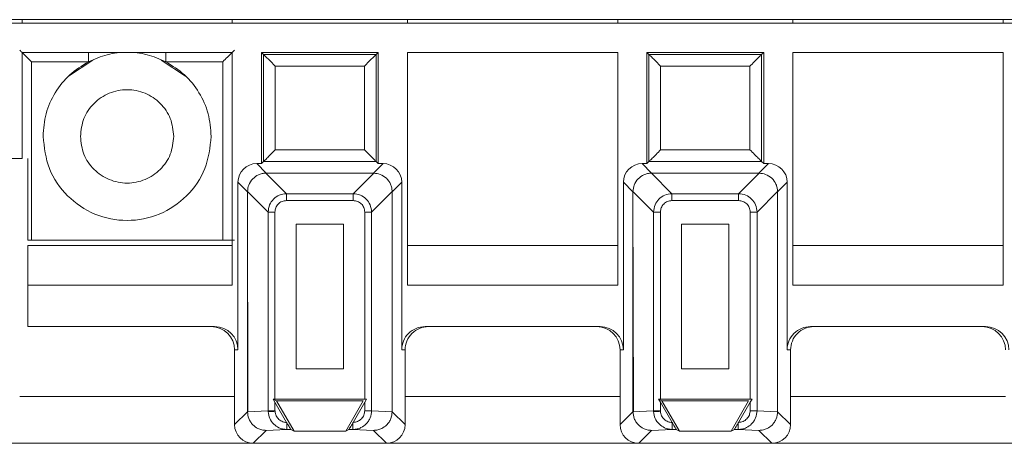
# Paper-space layout 'Blatt2' of a CAD drawing. Header units: millimetres. Extents: x 257 to 862, y 404 to 535.
# Tile 11 of 36: x 481 to 523, y 408 to 426. Entities that reach past the tile are written whole.
import ezdxf

# ---------------------------------------------------------------- set-up
doc = ezdxf.new("R2010")
doc.units = ezdxf.units.MM

psp = doc.layouts.new('Blatt2')

# ---------------------------------------------------------------- linework, layer by layer
at = {"color": 7, "linetype": 'Continuous', "lineweight": 15}
for p, q in [((259.333, 425.89), (826.511, 425.89)), ((642.233, 425.74), (477.233, 425.74)), ((480.983, 425.89), (480.983, 425.74)), ((489.983, 425.89), (489.983, 425.74)), ((497.483, 425.89), (497.483, 425.74)), ((506.483, 425.89), (506.483, 425.74)), ((513.983, 425.89), (513.983, 425.74)), ((522.983, 425.89), (522.983, 425.74)), ((489.983, 424.49), (480.983, 424.49)), ((480.983, 424.49), (480.983, 419.94)), ((489.983, 414.516), (489.983, 424.49)), ((496.233, 424.49), (491.233, 424.49)), ((491.233, 424.49), (491.322, 424.401)), ((491.233, 424.49), (491.233, 419.724)), ((496.233, 424.49), (496.144, 424.401)), ((496.233, 419.724), (496.233, 424.49)), ((506.483, 424.49), (497.483, 424.49)), ((497.483, 424.49), (497.483, 414.516)), ((506.483, 414.516), (506.483, 424.49)), ((507.733, 424.49), (507.733, 419.724)), ((507.733, 424.49), (507.822, 424.401)), ((512.733, 424.49), (507.733, 424.49)), ((512.733, 424.49), (512.644, 424.401)), ((512.733, 419.724), (512.733, 424.49)), ((513.983, 424.49), (513.983, 414.516)), ((522.983, 424.49), (513.983, 424.49)), ((522.983, 414.516), (522.983, 424.49)), ((481.385, 424.087), (483.829, 424.087)), ((481.385, 424.087), (481.385, 416.446)), ((484.02, 424.159), (482.979, 423.463)), ((487.986, 423.463), (486.946, 424.159)), ((487.137, 424.087), (489.581, 424.087)), ((489.581, 416.446), (489.581, 424.087)), ((496.144, 424.401), (491.322, 424.401)), ((491.322, 424.401), (491.322, 419.813)), ((496.144, 419.813), (496.144, 424.401)), ((507.822, 424.401), (507.822, 419.813)), ((512.644, 424.401), (507.822, 424.401)), ((512.644, 419.813), (512.644, 424.401)), ((491.822, 423.901), (491.822, 420.313)), ((495.644, 423.901), (491.822, 423.901)), ((495.644, 420.313), (495.644, 423.901)), ((512.144, 423.901), (508.322, 423.901)), ((508.322, 423.901), (508.322, 420.313)), ((512.144, 420.313), (512.144, 423.901)), ((491.822, 420.313), (495.644, 420.313)), ((508.322, 420.313), (512.144, 420.313)), ((480.983, 419.94), (477.233, 419.94)), ((481.233, 419.94), (481.233, 416.446)), ((491.322, 419.813), (491.233, 419.724)), ((496.144, 419.813), (491.322, 419.813)), ((496.233, 419.724), (496.144, 419.813)), ((507.822, 419.813), (507.733, 419.724)), ((512.644, 419.813), (507.822, 419.813)), ((512.733, 419.724), (512.644, 419.813)), ((491.437, 419.315), (491.029, 419.724)), ((491.233, 419.724), (491.029, 419.724)), ((496.029, 419.315), (496.437, 419.724)), ((496.437, 419.724), (496.233, 419.724)), ((507.937, 419.315), (507.529, 419.724)), ((507.733, 419.724), (507.529, 419.724)), ((512.529, 419.315), (512.937, 419.724)), ((512.937, 419.724), (512.733, 419.724)), ((492.305, 418.434), (491.424, 419.315)), ((491.437, 419.315), (491.424, 419.315)), ((491.437, 419.315), (496.029, 419.315)), ((495.161, 418.434), (496.042, 419.315)), ((496.029, 419.315), (496.042, 419.315)), ((508.805, 418.434), (507.924, 419.315)), ((507.937, 419.315), (507.924, 419.315)), ((507.937, 419.315), (512.529, 419.315)), ((511.661, 418.434), (512.542, 419.315)), ((512.529, 419.315), (512.542, 419.315)), ((490.637, 418.515), (490.229, 418.924)), ((490.229, 418.924), (490.229, 411.74)), ((497.237, 418.924), (496.829, 418.515)), ((497.237, 411.74), (497.237, 418.924)), ((507.137, 418.515), (506.729, 418.924)), ((506.729, 418.924), (506.729, 411.74)), ((513.737, 418.924), (513.329, 418.515)), ((513.737, 411.74), (513.737, 418.924)), ((490.637, 418.529), (491.518, 417.648)), ((490.637, 418.529), (490.637, 418.515)), ((490.637, 418.515), (490.654, 409.094)), ((490.637, 409.094), (490.637, 418.515)), ((492.305, 418.139), (492.305, 418.434)), ((492.305, 418.434), (495.161, 418.434)), ((492.305, 418.139), (495.161, 418.139)), ((495.161, 418.139), (495.161, 418.434)), ((496.829, 418.529), (495.948, 417.648)), ((496.829, 418.529), (496.829, 418.515)), ((496.829, 418.515), (496.829, 409.094)), ((507.137, 418.529), (508.018, 417.648)), ((507.137, 418.529), (507.137, 418.515)), ((507.137, 418.515), (507.154, 409.094)), ((507.137, 409.094), (507.137, 418.515)), ((508.805, 418.139), (508.805, 418.434)), ((508.805, 418.434), (511.661, 418.434)), ((508.805, 418.139), (511.661, 418.139)), ((511.661, 418.139), (511.661, 418.434)), ((513.329, 418.529), (512.448, 417.648)), ((513.329, 418.529), (513.329, 418.515)), ((513.329, 418.515), (513.329, 409.094)), ((491.813, 417.648), (491.518, 417.648)), ((491.518, 409.134), (491.518, 417.648)), ((491.813, 409.637), (491.813, 417.648)), ((495.948, 417.648), (495.653, 417.648)), ((495.653, 417.648), (495.653, 409.637)), ((495.948, 417.648), (495.948, 409.134)), ((508.313, 417.648), (508.018, 417.648)), ((508.018, 409.134), (508.018, 417.648)), ((508.313, 409.637), (508.313, 417.648)), ((512.448, 417.648), (512.153, 417.648)), ((512.153, 417.648), (512.153, 409.637)), ((512.448, 417.648), (512.448, 409.134)), ((492.719, 410.937), (492.719, 417.134)), ((492.719, 417.134), (494.747, 417.134)), ((494.747, 417.134), (494.747, 410.937)), ((509.219, 410.937), (509.219, 417.134)), ((509.219, 417.134), (511.247, 417.134)), ((511.247, 417.134), (511.247, 410.937)), ((481.385, 416.446), (481.233, 416.446)), ((489.581, 416.446), (481.385, 416.446)), ((481.233, 416.213), (481.233, 414.516)), ((489.983, 416.213), (481.233, 416.213)), ((506.483, 416.213), (497.483, 416.213)), ((522.983, 416.213), (513.983, 416.213)), ((481.233, 412.74), (481.233, 414.516)), ((481.233, 414.516), (489.983, 414.516)), ((497.483, 414.516), (506.483, 414.516)), ((513.983, 414.516), (522.983, 414.516)), ((489.229, 412.74), (481.233, 412.74)), ((505.729, 412.74), (498.237, 412.74)), ((522.229, 412.74), (514.737, 412.74)), ((490.229, 411.74), (490.083, 411.74)), ((490.083, 411.74), (490.083, 408.54)), ((497.383, 411.74), (497.237, 411.74)), ((497.383, 408.54), (497.383, 411.74)), ((506.729, 411.74), (506.583, 411.74)), ((506.583, 411.74), (506.583, 408.54)), ((513.883, 411.74), (513.737, 411.74)), ((513.883, 408.54), (513.883, 411.74)), ((494.747, 410.937), (492.719, 410.937)), ((511.247, 410.937), (509.219, 410.937)), ((491.733, 409.637), (491.876, 409.554)), ((491.813, 409.498), (491.733, 409.637)), ((491.733, 409.637), (491.813, 409.637)), ((495.653, 409.637), (491.813, 409.637)), ((492.312, 408.635), (491.813, 409.498)), ((491.813, 409.134), (491.813, 409.498)), ((491.876, 409.554), (492.627, 408.254)), ((495.589, 409.554), (491.876, 409.554)), ((494.839, 408.254), (495.589, 409.554)), ((495.653, 409.498), (495.154, 408.635)), ((495.733, 409.637), (495.653, 409.498)), ((495.653, 409.637), (495.733, 409.637)), ((495.653, 409.498), (495.653, 409.134)), ((508.233, 409.637), (508.376, 409.554)), ((508.313, 409.498), (508.233, 409.637)), ((508.233, 409.637), (508.313, 409.637)), ((512.153, 409.637), (508.313, 409.637)), ((508.812, 408.635), (508.313, 409.498)), ((508.313, 409.134), (508.313, 409.498)), ((508.376, 409.554), (509.127, 408.254)), ((512.089, 409.554), (508.376, 409.554)), ((511.339, 408.254), (512.089, 409.554)), ((512.153, 409.498), (511.654, 408.635)), ((512.233, 409.637), (512.153, 409.498)), ((512.153, 409.637), (512.233, 409.637)), ((512.153, 409.498), (512.153, 409.134)), ((490.083, 408.54), (490.637, 409.094)), ((491.518, 409.134), (490.637, 409.093)), ((490.654, 409.094), (490.637, 409.093)), ((490.637, 409.094), (490.637, 409.093)), ((491.518, 409.134), (491.813, 409.134)), ((491.518, 409.134), (491.519, 409.097)), ((491.814, 409.111), (491.813, 409.134)), ((495.653, 409.134), (495.948, 409.134)), ((495.948, 409.134), (496.829, 409.093)), ((496.829, 409.094), (496.829, 409.093)), ((496.829, 409.094), (497.383, 408.54)), ((506.583, 408.54), (507.137, 409.094)), ((508.018, 409.134), (507.137, 409.093)), ((507.154, 409.094), (507.137, 409.093)), ((507.137, 409.094), (507.137, 409.093)), ((508.018, 409.134), (508.313, 409.134)), ((508.018, 409.134), (508.019, 409.097)), ((508.314, 409.111), (508.313, 409.134)), ((512.153, 409.134), (512.448, 409.134)), ((512.448, 409.134), (513.329, 409.093)), ((513.329, 409.094), (513.329, 409.093)), ((513.329, 409.094), (513.883, 408.54)), ((492.322, 408.618), (492.312, 408.635)), ((492.321, 408.617), (492.321, 408.335)), ((495.154, 408.635), (495.144, 408.618)), ((495.145, 408.335), (495.145, 408.618)), ((508.822, 408.618), (508.812, 408.635)), ((508.821, 408.617), (508.821, 408.335)), ((511.654, 408.635), (511.644, 408.618)), ((511.645, 408.335), (511.645, 408.618)), ((491.436, 408.293), (490.883, 407.74)), ((492.321, 408.335), (491.436, 408.293)), ((492.488, 408.335), (492.321, 408.335)), ((492.627, 408.254), (492.488, 408.335)), ((494.839, 408.254), (492.627, 408.254)), ((494.978, 408.335), (494.839, 408.254)), ((495.145, 408.335), (494.978, 408.335)), ((496.029, 408.293), (495.145, 408.335)), ((496.029, 408.293), (496.583, 407.74)), ((507.936, 408.293), (507.383, 407.74)), ((508.821, 408.335), (507.936, 408.293)), ((508.988, 408.335), (508.821, 408.335)), ((509.127, 408.254), (508.988, 408.335)), ((511.339, 408.254), (509.127, 408.254)), ((511.478, 408.335), (511.339, 408.254)), ((511.645, 408.335), (511.478, 408.335)), ((512.529, 408.293), (511.645, 408.335)), ((512.529, 408.293), (513.083, 407.74)), ((480.083, 407.74), (490.883, 407.74)), ((490.883, 407.74), (496.583, 407.74)), ((496.583, 407.74), (507.383, 407.74)), ((507.383, 407.74), (513.083, 407.74)), ((513.083, 407.74), (523.883, 407.74))]:
    psp.add_line(p, q, dxfattribs=at)
at = {"color": 8, "linetype": 'Continuous', "lineweight": 15}
for p, q in [((483.829, 424.49), (483.829, 424.087)), ((487.137, 424.49), (487.137, 424.087)), ((480.883, 409.74), (490.083, 409.74)), ((490.637, 409.74), (490.653, 409.74)), ((497.383, 409.74), (506.583, 409.74)), ((507.137, 409.74), (507.153, 409.74)), ((513.883, 409.74), (523.083, 409.74))]:
    psp.add_line(p, q, dxfattribs=at)
at = {"color": 7, "linetype": 'Continuous', "lineweight": 15, "flags": 128}
for points in [[(491.814, 409.111), (491.762, 409.108), (491.712, 409.106), (491.665, 409.104), (491.622, 409.102), (491.585, 409.1), (491.555, 409.099), (491.533, 409.098), (491.519, 409.097)], [(508.314, 409.111), (508.262, 409.108), (508.212, 409.106), (508.165, 409.104), (508.122, 409.102), (508.085, 409.1), (508.055, 409.099), (508.033, 409.098), (508.019, 409.097)]]:
    psp.add_lwpolyline(points, dxfattribs=at)
at = {"color": 7, "linetype": 'Continuous', "lineweight": 15}
for centre, major_axis, ratio, start_param, end_param in [((491.029, 418.924), (-0.566, 0.566), 0.999924, 5.497825, 7.068545), ((496.437, 418.924), (0.566, 0.566), 0.999924, 5.497825, 7.068545), ((507.529, 418.924), (-0.566, 0.566), 0.999924, 5.497825, 7.068545), ((512.937, 418.924), (0.566, 0.566), 0.999924, 5.497825, 7.068545), ((489.083, 411.74), (1, 0), 0.999962, 0, 1.570796), ((489.229, 411.74), (1, 0), 0.999962, 0, 1.570796), ((498.237, 411.74), (1, 0), 0.999962, 1.570796, 3.141593), ((498.383, 411.74), (1, 0), 0.999962, 1.570796, 3.141593), ((505.583, 411.74), (1, 0), 0.999962, 0, 1.570796), ((505.729, 411.74), (1, 0), 0.999962, 0, 1.570796), ((514.737, 411.74), (1, 0), 0.999962, 1.570796, 3.141593), ((514.883, 411.74), (1, 0), 0.999962, 1.570796, 3.141593), ((522.083, 411.74), (1, 0), 0.999962, 0, 1.570796), ((522.229, 411.74), (1, 0), 0.999962, 0, 1.570796), ((490.883, 408.54), (-0.566, -0.566), 0.999924, 5.497825, 7.068545), ((496.583, 408.54), (0.566, -0.566), 0.999924, 5.497825, 7.068545), ((507.383, 408.54), (-0.566, -0.566), 0.999924, 5.497825, 7.068545), ((513.083, 408.54), (0.566, -0.566), 0.999924, 5.497825, 7.068545)]:
    psp.add_ellipse(centre, major_axis=major_axis, ratio=ratio, start_param=start_param, end_param=end_param, dxfattribs=at)
for points, knots in [([(480.885, 424.587), (480.887, 424.586), (480.889, 424.583), (480.917, 424.555), (480.963, 424.51), (481.049, 424.423), (481.192, 424.28), (481.319, 424.153), (481.385, 424.087)], [0, 0, 0, 0, 0.093539, 0.201321, 0.314147, 0.439089, 0.708748, 1, 1, 1, 1]), ([(487.137, 424.087), (486.873, 424.201), (486.346, 424.43), (485.483, 424.52), (484.62, 424.43), (484.093, 424.201), (483.829, 424.087)], [0, 0, 0, 0, 0.249999, 0.5, 0.749997, 1, 1, 1, 1]), ([(489.581, 424.087), (489.646, 424.153), (489.773, 424.28), (489.916, 424.423), (490.003, 424.509), (490.048, 424.554), (490.076, 424.583), (490.079, 424.586), (490.081, 424.587)], [0, 0, 0, 0, 0.291314, 0.561022, 0.685104, 0.797984, 0.901971, 1, 1, 1, 1]), ([(483.829, 424.087), (483.55, 423.913), (482.99, 423.566), (482.374, 422.782), (481.961, 421.874), (481.909, 421.218), (481.883, 420.89)], [0, 0, 0, 0, 0.249998, 0.499999, 0.75, 1, 1, 1, 1]), ([(489.083, 420.89), (489.057, 421.218), (489.005, 421.874), (488.592, 422.782), (487.976, 423.566), (487.416, 423.913), (487.137, 424.087)], [0, 0, 0, 0, 0.25, 0.5, 0.749999, 1, 1, 1, 1]), ([(491.322, 424.401), (491.324, 424.398), (491.328, 424.394), (491.36, 424.362), (491.409, 424.313), (491.501, 424.222), (491.641, 424.081), (491.762, 423.96), (491.822, 423.901)], [0, 0, 0, 0, 0.1014564, 0.2099063, 0.3284466, 0.4594464, 0.7344979, 1, 1, 1, 1]), ([(496.144, 424.401), (496.142, 424.398), (496.137, 424.394), (496.105, 424.363), (496.056, 424.313), (495.965, 424.222), (495.824, 424.081), (495.703, 423.96), (495.644, 423.901)], [0, 0, 0, 0, 0.101456, 0.209908, 0.328442, 0.459444, 0.734499, 1, 1, 1, 1]), ([(507.822, 424.401), (507.824, 424.398), (507.828, 424.394), (507.86, 424.362), (507.909, 424.313), (508.001, 424.222), (508.141, 424.081), (508.262, 423.96), (508.322, 423.901)], [0, 0, 0, 0, 0.1014586, 0.209909, 0.3284363, 0.4594539, 0.7344965, 1, 1, 1, 1]), ([(512.644, 424.401), (512.642, 424.398), (512.637, 424.394), (512.605, 424.363), (512.556, 424.313), (512.465, 424.222), (512.324, 424.081), (512.203, 423.96), (512.144, 423.901)], [0, 0, 0, 0, 0.101457, 0.20991, 0.328438, 0.459449, 0.734497, 1, 1, 1, 1]), ([(483.483, 420.89), (483.513, 421.151), (483.573, 421.675), (484.036, 422.341), (484.697, 422.785), (485.483, 422.942), (486.269, 422.785), (486.93, 422.341), (487.393, 421.675), (487.453, 421.151), (487.483, 420.89)], [0, 0, 0, 0, 0.125, 0.25, 0.375, 0.5, 0.625, 0.75, 0.875, 1, 1, 1, 1]), ([(481.883, 420.89), (481.937, 420.418), (482.045, 419.476), (482.878, 418.278), (484.068, 417.477), (485.483, 417.196), (486.898, 417.477), (488.088, 418.278), (488.921, 419.476), (489.029, 420.418), (489.083, 420.89)], [0, 0, 0, 0, 0.125, 0.25, 0.375, 0.5, 0.625, 0.75, 0.875, 1, 1, 1, 1]), ([(487.483, 420.89), (487.453, 420.628), (487.393, 420.104), (486.93, 419.439), (486.269, 418.994), (485.483, 418.838), (484.697, 418.994), (484.036, 419.439), (483.573, 420.104), (483.513, 420.628), (483.483, 420.89)], [0, 0, 0, 0, 0.125, 0.25, 0.375, 0.5, 0.625, 0.75, 0.875, 1, 1, 1, 1]), ([(491.322, 419.813), (491.323, 419.814), (491.327, 419.818), (491.354, 419.845), (491.4, 419.89), (491.486, 419.977), (491.629, 420.12), (491.756, 420.247), (491.822, 420.313)], [0, 0, 0, 0, 0.085184, 0.194033, 0.307269, 0.433949, 0.706069, 1, 1, 1, 1]), ([(495.644, 420.313), (495.71, 420.247), (495.836, 420.12), (495.979, 419.978), (496.064, 419.892), (496.109, 419.847), (496.138, 419.819), (496.142, 419.815), (496.144, 419.813)], [0, 0, 0, 0, 0.293969, 0.566143, 0.688671, 0.800295, 0.903159, 1, 1, 1, 1]), ([(507.822, 419.813), (507.823, 419.814), (507.827, 419.818), (507.854, 419.845), (507.9, 419.89), (507.986, 419.977), (508.129, 420.12), (508.256, 420.247), (508.322, 420.313)], [0, 0, 0, 0, 0.0851864, 0.1940353, 0.3072659, 0.4339466, 0.7060781, 1, 1, 1, 1]), ([(512.144, 420.313), (512.21, 420.247), (512.336, 420.12), (512.479, 419.978), (512.564, 419.892), (512.609, 419.847), (512.638, 419.819), (512.642, 419.815), (512.644, 419.813)], [0, 0, 0, 0, 0.293971, 0.566148, 0.688668, 0.800286, 0.90316, 1, 1, 1, 1]), ([(490.637, 418.529), (490.648, 418.622), (490.672, 418.819), (490.843, 419.08), (491.06, 419.234), (491.261, 419.303), (491.369, 419.311), (491.424, 419.315)], [0, 0, 0, 0, 0.22764, 0.484484, 0.734977, 0.865793, 1, 1, 1, 1]), ([(496.042, 419.315), (496.135, 419.304), (496.333, 419.28), (496.594, 419.109), (496.747, 418.892), (496.816, 418.691), (496.824, 418.583), (496.829, 418.529)], [0, 0, 0, 0, 0.227643, 0.484487, 0.734977, 0.865793, 1, 1, 1, 1]), ([(507.137, 418.529), (507.148, 418.622), (507.172, 418.819), (507.343, 419.08), (507.56, 419.234), (507.761, 419.303), (507.869, 419.311), (507.924, 419.315)], [0, 0, 0, 0, 0.22764, 0.484483, 0.734977, 0.865781, 1, 1, 1, 1]), ([(512.542, 419.315), (512.635, 419.304), (512.833, 419.28), (513.094, 419.109), (513.247, 418.892), (513.316, 418.691), (513.324, 418.583), (513.329, 418.529)], [0, 0, 0, 0, 0.227635, 0.484473, 0.734974, 0.865788, 1, 1, 1, 1]), ([(491.518, 417.648), (491.532, 417.753), (491.558, 417.958), (491.739, 418.214), (491.994, 418.395), (492.199, 418.421), (492.305, 418.434)], [0, 0, 0, 0, 0.256877, 0.499995, 0.743097, 1, 1, 1, 1]), ([(491.813, 417.648), (491.82, 417.709), (491.829, 417.804), (491.888, 417.917), (491.949, 417.994), (492.025, 418.057), (492.14, 418.121), (492.239, 418.132), (492.305, 418.139)], [0, 0, 0, 0, 0.238938, 0.364257, 0.492385, 0.617448, 0.745717, 1, 1, 1, 1]), ([(495.161, 418.434), (495.266, 418.421), (495.471, 418.395), (495.727, 418.214), (495.908, 417.958), (495.934, 417.753), (495.948, 417.648)], [0, 0, 0, 0, 0.25688, 0.499997, 0.743102, 1, 1, 1, 1]), ([(495.161, 418.139), (495.223, 418.133), (495.317, 418.123), (495.43, 418.064), (495.507, 418.003), (495.57, 417.928), (495.634, 417.812), (495.645, 417.713), (495.653, 417.648)], [0, 0, 0, 0, 0.238938, 0.3642566, 0.492382, 0.6174441, 0.7457218, 1, 1, 1, 1]), ([(508.018, 417.648), (508.032, 417.753), (508.058, 417.958), (508.239, 418.214), (508.494, 418.395), (508.699, 418.421), (508.805, 418.434)], [0, 0, 0, 0, 0.256873, 0.499997, 0.743098, 1, 1, 1, 1]), ([(508.313, 417.648), (508.32, 417.709), (508.329, 417.804), (508.388, 417.917), (508.449, 417.994), (508.525, 418.057), (508.64, 418.121), (508.739, 418.132), (508.805, 418.139)], [0, 0, 0, 0, 0.238941, 0.364261, 0.492392, 0.617426, 0.745714, 1, 1, 1, 1]), ([(511.661, 418.434), (511.766, 418.421), (511.971, 418.395), (512.227, 418.214), (512.408, 417.958), (512.434, 417.753), (512.448, 417.648)], [0, 0, 0, 0, 0.256881, 0.499989, 0.743101, 1, 1, 1, 1]), ([(511.661, 418.139), (511.723, 418.133), (511.817, 418.123), (511.93, 418.064), (512.007, 418.003), (512.07, 417.928), (512.134, 417.812), (512.145, 417.713), (512.153, 417.648)], [0, 0, 0, 0, 0.238943, 0.364247, 0.492375, 0.617427, 0.745717, 1, 1, 1, 1]), ([(490.081, 416.442), (490.078, 416.442), (490.073, 416.443), (490.031, 416.443), (489.971, 416.444), (489.877, 416.445), (489.745, 416.446), (489.632, 416.446), (489.581, 416.446)], [0, 0, 0, 0, 0.156106, 0.303395, 0.441851, 0.57149, 0.803248, 1, 1, 1, 1]), ([(490.637, 409.093), (490.648, 408.993), (490.664, 408.841), (490.761, 408.656), (490.884, 408.501), (491.05, 408.382), (491.249, 408.307), (491.371, 408.298), (491.436, 408.293)], [0, 0, 0, 0, 0.235995, 0.362252, 0.493705, 0.707329, 0.84388, 1, 1, 1, 1]), ([(492.321, 408.335), (492.259, 408.339), (492.143, 408.347), (491.95, 408.415), (491.744, 408.555), (491.566, 408.797), (491.535, 408.999), (491.519, 409.097)], [0, 0, 0, 0, 0.15212, 0.286595, 0.501812, 0.757416, 1, 1, 1, 1]), ([(492.312, 408.635), (492.309, 408.635), (492.255, 408.632), (492.134, 408.661), (491.971, 408.753), (491.871, 408.889), (491.824, 409.012), (491.817, 409.078), (491.814, 409.111)], [0, 0, 0, 0, 0.009619, 0.217248, 0.479311, 0.739587, 0.869085, 1, 1, 1, 1]), ([(495.948, 409.134), (495.936, 409.032), (495.919, 408.876), (495.818, 408.691), (495.694, 408.537), (495.527, 408.42), (495.328, 408.347), (495.208, 408.339), (495.145, 408.335)], [0, 0, 0, 0, 0.242687, 0.369172, 0.498774, 0.713679, 0.848016, 1, 1, 1, 1]), ([(495.653, 409.134), (495.646, 409.072), (495.632, 408.944), (495.519, 408.78), (495.353, 408.661), (495.221, 408.644), (495.154, 408.635)], [0, 0, 0, 0, 0.237091, 0.48988, 0.744285, 1, 1, 1, 1]), ([(496.829, 409.093), (496.817, 408.99), (496.8, 408.833), (496.698, 408.645), (496.574, 408.494), (496.41, 408.38), (496.215, 408.306), (496.094, 408.298), (496.029, 408.293)], [0, 0, 0, 0, 0.24467, 0.372917, 0.504772, 0.71061, 0.844968, 1, 1, 1, 1]), ([(507.137, 409.093), (507.148, 408.993), (507.164, 408.841), (507.261, 408.656), (507.384, 408.501), (507.55, 408.382), (507.749, 408.307), (507.871, 408.298), (507.936, 408.293)], [0, 0, 0, 0, 0.235994, 0.36225, 0.493696, 0.707319, 0.843881, 1, 1, 1, 1]), ([(508.821, 408.335), (508.759, 408.339), (508.643, 408.347), (508.45, 408.415), (508.244, 408.555), (508.066, 408.797), (508.035, 408.999), (508.019, 409.097)], [0, 0, 0, 0, 0.152121, 0.286587, 0.501816, 0.757417, 1, 1, 1, 1]), ([(508.812, 408.635), (508.809, 408.635), (508.755, 408.632), (508.634, 408.661), (508.471, 408.753), (508.371, 408.889), (508.324, 409.012), (508.317, 409.078), (508.314, 409.111)], [0, 0, 0, 0, 0.009599, 0.217229, 0.47931, 0.739575, 0.869088, 1, 1, 1, 1]), ([(512.448, 409.134), (512.436, 409.032), (512.419, 408.876), (512.318, 408.691), (512.194, 408.537), (512.027, 408.42), (511.828, 408.347), (511.708, 408.339), (511.645, 408.335)], [0, 0, 0, 0, 0.2426888, 0.3691731, 0.4987745, 0.7136794, 0.8480051, 1, 1, 1, 1]), ([(512.153, 409.134), (512.146, 409.072), (512.132, 408.944), (512.019, 408.78), (511.853, 408.661), (511.721, 408.644), (511.654, 408.635)], [0, 0, 0, 0, 0.2370915, 0.4899061, 0.7442998, 1, 1, 1, 1]), ([(513.329, 409.093), (513.317, 408.99), (513.3, 408.833), (513.198, 408.645), (513.074, 408.494), (512.91, 408.38), (512.715, 408.306), (512.594, 408.298), (512.529, 408.293)], [0, 0, 0, 0, 0.244669, 0.372921, 0.504767, 0.710612, 0.844946, 1, 1, 1, 1]), ([(492.488, 408.335), (492.487, 408.336), (492.486, 408.338), (492.472, 408.36), (492.441, 408.413), (492.386, 408.507), (492.343, 408.58), (492.322, 408.618)], [0, 0, 0, 0, 0.1098374, 0.2275034, 0.4738882, 0.7337737, 1, 1, 1, 1]), ([(495.144, 408.618), (495.124, 408.582), (495.082, 408.51), (495.027, 408.417), (494.995, 408.362), (494.98, 408.338), (494.979, 408.336), (494.978, 408.335)], [0, 0, 0, 0, 0.255151, 0.515373, 0.76211, 0.881092, 1, 1, 1, 1]), ([(508.988, 408.335), (508.987, 408.336), (508.986, 408.338), (508.972, 408.36), (508.941, 408.413), (508.886, 408.507), (508.843, 408.58), (508.822, 408.618)], [0, 0, 0, 0, 0.109837, 0.227513, 0.473879, 0.73379, 1, 1, 1, 1]), ([(511.644, 408.618), (511.624, 408.582), (511.582, 408.51), (511.527, 408.417), (511.495, 408.362), (511.481, 408.338), (511.479, 408.336), (511.478, 408.335)], [0, 0, 0, 0, 0.255153, 0.515364, 0.762113, 0.881091, 1, 1, 1, 1])]:
    psp.add_open_spline(points, degree=3, knots=knots, dxfattribs=at)

doc.saveas('drawing.dxf')
